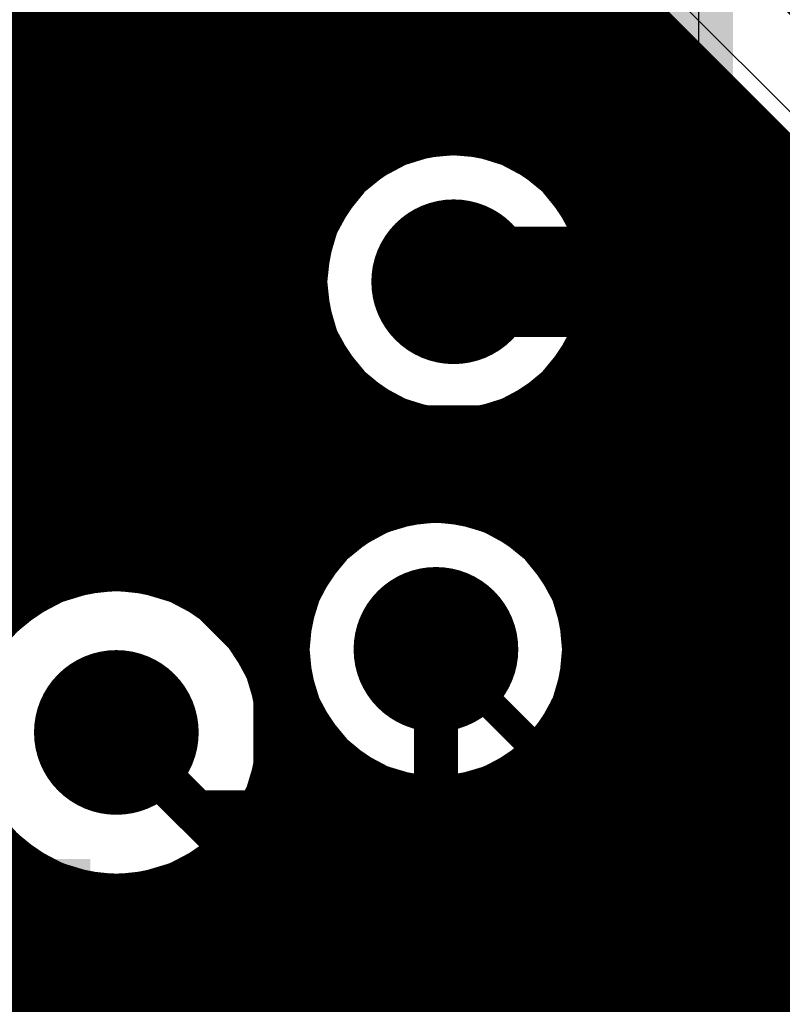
# Model space of a CAD drawing. Header units: millimetres. Extents: x 1.27 to 3.86, y 0.66 to 4.7.
# Tile 206 of 236: x 2.49 to 2.59, y 3.74 to 3.87. Entities that reach past the tile are written whole.
import ezdxf

# ---------------------------------------------------------------- set-up
doc = ezdxf.new("R2010")
doc.units = ezdxf.units.MM
doc.header["$MEASUREMENT"] = 0
for name, color, linetype in [('BottomLayer', 5, 'Continuous'), ('MidLayer1', 16, 'Continuous'), ('MidLayer2', 76, 'Continuous'), ('MidLayer3', 90, 'Continuous'), ('MidLayer4', 156, 'Continuous'), ('MidLayer5', 130, 'Continuous'), ('MidLayer6', 216, 'Continuous'), ('MultiLayer', 9, 'Continuous'), ('TopLayer', 1, 'Continuous'), ('ViaHoleLayer', 16, 'Continuous')]:
    doc.layers.add(name, color=color, linetype=linetype)

# ---------------------------------------------------------------- blocks, each defined once
blk = doc.blocks.new('1210_280_B_35')
at = {"layer": 'BottomLayer'}
for points in [[(-0.08661, -0.04331), (-0.04331, -0.04331), (-0.08661, 0.04331), (-0.04331, 0.04331)], [(0.04331, -0.04331), (0.08661, -0.04331), (0.04331, 0.04331), (0.08661, 0.04331)]]:
    blk.add_solid(points, dxfattribs=at)
blk = doc.blocks.new('0402_279')
at = {"layer": 'TopLayer'}
for points in [[(-0.00787, -0.01181), (-0.00787, 0.01181), (-0.03937, -0.01181), (-0.03937, 0.01181)], [(0.03937, -0.01181), (0.03937, 0.01181), (0.00787, -0.01181), (0.00787, 0.01181)]]:
    blk.add_solid(points, dxfattribs=at)
blk = doc.blocks.new('0402_280')
at = {"layer": 'TopLayer'}
for points in [[(-0.00787, -0.01181), (-0.00787, 0.01181), (-0.03937, -0.01181), (-0.03937, 0.01181)], [(0.03937, -0.01181), (0.03937, 0.01181), (0.00787, -0.01181), (0.00787, 0.01181)]]:
    blk.add_solid(points, dxfattribs=at)
blk = doc.blocks.new('0201_B_345')
at = {"layer": 'BottomLayer'}
for points in [[(-0.02205, 0.00827), (-0.02205, -0.00827), (-0.00394, 0.00827), (-0.00394, -0.00827)], [(0.00394, 0.00827), (0.00394, -0.00827), (0.02205, 0.00827), (0.02205, -0.00827)]]:
    blk.add_solid(points, dxfattribs=at)
blk = doc.blocks.new('0201_B_346')
at = {"layer": 'BottomLayer'}
for points in [[(-0.02205, 0.00827), (-0.02205, -0.00827), (-0.00394, 0.00827), (-0.00394, -0.00827)], [(0.00394, 0.00827), (0.00394, -0.00827), (0.02205, 0.00827), (0.02205, -0.00827)]]:
    blk.add_solid(points, dxfattribs=at)
blk = doc.blocks.new('0402L_B_347')
at = {"layer": 'BottomLayer'}
for points in [[(-0.0315, 0.00984), (-0.0315, -0.00984), (-0.00787, 0.00984), (-0.00787, -0.00984)], [(0.00787, 0.00984), (0.00787, -0.00984), (0.0315, 0.00984), (0.0315, -0.00984)]]:
    blk.add_solid(points, dxfattribs=at)

msp = doc.modelspace()

# ---------------------------------------------------------------- linework, layer by layer
at = {"layer": 'BottomLayer'}
for p, q in [((2.52207, 3.86941), (2.52207, 4.00638)), ((2.50114, 3.93914), (2.50114, 3.85495)), ((2.53628, 3.8552), (2.52207, 3.86941)), ((2.55, 3.85654), (2.54329, 3.8552)), ((2.55671, 3.8552), (2.55, 3.85654)), ((2.50114, 3.85495), (2.48658, 3.84039)), ((2.54329, 3.8552), (2.53628, 3.8552)), ((2.61183, 3.8552), (2.55671, 3.8552))]:
    msp.add_line(p, q, dxfattribs=at)
for points, const_width in [([(2.5444, 3.839, 1), (2.5556, 3.839, 1)], 0.0112), ([(2.54625, 3.839, 1), (2.55375, 3.839, 1)], 0.0075), ([(2.55577, 3.8192, 1), (2.55877, 3.8192, 1)], 0.003), ([(2.55577, 3.8192, 1), (2.55877, 3.8192, 1)], 0.003), ([(2.5041, 3.8072, 1), (2.5071, 3.8072, 1)], 0.003), ([(2.5041, 3.8072, 1), (2.5071, 3.8072, 1)], 0.003), ([(2.54199, 3.789, 1), (2.55319, 3.789, 1)], 0.0112), ([(2.57924, 3.79573, 1), (2.58224, 3.79573, 1)], 0.003), ([(2.57924, 3.79573, 1), (2.58224, 3.79573, 1)], 0.003), ([(2.52424, 3.78706, 1), (2.52724, 3.78706, 1)], 0.003), ([(2.52424, 3.78706, 1), (2.52724, 3.78706, 1)], 0.003), ([(2.49852, 3.7777, 1), (2.50972, 3.7777, 1)], 0.0112), ([(2.48824, 3.74868, 1), (2.49324, 3.74868, 1)], 0.005), ([(2.52424, 3.74199, 1), (2.52724, 3.74199, 1)], 0.003), ([(2.57924, 3.74199, 1), (2.58224, 3.74199, 1)], 0.003)]:
    msp.add_lwpolyline(points, format="xyb", close=True, dxfattribs=dict(at, const_width=const_width))
for points, const_width in [([(2.55, 3.839), (2.61552, 3.839)], 0.015), ([(2.43191, 3.8192), (2.55727, 3.8192)], 0.006), ([(2.55727, 3.8192), (2.58074, 3.79573)], 0.006), ([(2.42694, 3.8072), (2.5056, 3.8072)], 0.006), ([(2.5056, 3.8072), (2.52574, 3.78706)], 0.006), ([(2.58074, 3.74199), (2.58074, 3.79573)], 0.006), ([(2.52574, 3.74199), (2.52574, 3.78706)], 0.006), ([(2.45109, 3.74868), (2.49074, 3.74868)], 0.01)]:
    msp.add_lwpolyline(points, dxfattribs=dict(at, const_width=const_width))
at = {"layer": 'MidLayer1'}
msp.add_line((2.48, 3.9644), (2.64828, 3.79612), dxfattribs=at)
at = {"layer": 'MidLayer1', "const_width": 0.008}
for points in [[(2.50163, 3.97501), (2.66913, 3.80751)], [(2.48, 3.9644), (2.64828, 3.79612)], [(2.49, 3.79611), (2.49, 3.9544)], [(2.495, 3.79903), (2.495, 3.9494)], [(2.5, 3.80053), (2.5, 3.9444)], [(2.505, 3.80088), (2.505, 3.9394)], [(2.51, 3.80014), (2.51, 3.9344)], [(2.515, 3.79819), (2.515, 3.9294)], [(2.52, 3.79461), (2.52, 3.9244)], [(2.525, 3.7878), (2.525, 3.9194)], [(2.53, 3.84603), (2.53, 3.9144)], [(2.535, 3.85398), (2.535, 3.9094)], [(2.54, 3.85769), (2.54, 3.9044)], [(2.545, 3.8596), (2.545, 3.8994)], [(2.55, 3.8602), (2.55, 3.8944)], [(2.555, 3.8596), (2.555, 3.8894)], [(2.56, 3.85769), (2.56, 3.8844)], [(2.565, 3.85398), (2.565, 3.8794)], [(1.727, 3.875), (2.5694, 3.875)], [(2.57, 3.84603), (2.57, 3.8744)], [(1.727, 3.87), (2.5744, 3.87)], [(2.575, 3.68789), (2.575, 3.8694)], [(1.727, 3.865), (2.5794, 3.865)], [(2.58, 3.69406), (2.58, 3.8644)], [(1.727, 3.86), (2.54711, 3.86)], [(2.55289, 3.86), (2.5844, 3.86)], [(2.585, 3.6972), (2.585, 3.8594)], [(1.727, 3.855), (2.53609, 3.855)], [(2.56391, 3.855), (2.5894, 3.855)], [(2.59, 3.69874), (2.59, 3.8544)], [(1.727, 3.85), (2.53188, 3.85)], [(2.56812, 3.85), (2.5944, 3.85)], [(2.595, 3.69902), (2.595, 3.8494)], [(1.727, 3.845), (2.52967, 3.845)], [(2.57033, 3.845), (2.5994, 3.845)], [(1.727, 3.84), (2.52882, 3.84)], [(2.57118, 3.84), (2.6044, 3.84)], [(1.727, 3.835), (2.52918, 3.835)], [(2.57082, 3.835), (2.6094, 3.835)], [(2.53, 3.80083), (2.53, 3.83196)], [(2.57, 3.70775), (2.57, 3.83197)], [(1.727, 3.83), (2.5308, 3.83)], [(2.56919, 3.83), (2.6144, 3.83)], [(1.727, 3.825), (2.53408, 3.825)], [(2.56592, 3.825), (2.6194, 3.825)], [(2.535, 3.80606), (2.535, 3.82402)], [(2.565, 3.80109), (2.565, 3.82402)], [(2.37144, 3.82), (2.54059, 3.82)], [(2.54, 3.80879), (2.54, 3.8203)], [(2.55941, 3.82), (2.6244, 3.82)], [(2.56, 3.80619), (2.56, 3.82031)], [(2.545, 3.81004), (2.545, 3.8184)], [(2.555, 3.80886), (2.555, 3.8184)], [(2.55, 3.81006), (2.55, 3.8178)], [(2.37746, 3.815), (2.6294, 3.815)], [(2.38074, 3.81), (2.5447, 3.81)], [(2.55048, 3.81), (2.6344, 3.81)], [(2.38248, 3.805), (2.53368, 3.805)], [(2.5615, 3.805), (2.6394, 3.805)], [(2.38305, 3.8), (2.49773, 3.8)], [(2.51051, 3.8), (2.52947, 3.8)], [(2.56571, 3.8), (2.6444, 3.8)], [(2.38253, 3.795), (2.48866, 3.795)], [(2.51957, 3.795), (2.52726, 3.795)], [(2.56792, 3.795), (2.64828, 3.795)], [(2.56877, 3.79), (2.64828, 3.79)], [(2.56841, 3.785), (2.64828, 3.785)], [(2.56679, 3.78), (2.64828, 3.78)], [(2.53, 3.7019), (2.53, 3.77716)], [(2.565, 3.71435), (2.565, 3.7769)], [(2.52716, 3.775), (2.53167, 3.775)], [(2.56351, 3.775), (2.64828, 3.775)], [(2.535, 3.71249), (2.535, 3.77194)], [(2.56, 3.71766), (2.56, 3.77181)], [(2.526, 3.77), (2.53818, 3.77)], [(2.557, 3.77), (2.64828, 3.77)], [(2.54, 3.71667), (2.54, 3.7692)], [(2.555, 3.7193), (2.555, 3.76914)], [(2.525, 3.42276), (2.525, 3.76759)], [(2.545, 3.71885), (2.545, 3.76796)], [(2.55, 3.71968), (2.55, 3.76794)], [(2.52353, 3.765), (2.64828, 3.765)], [(2.52, 3.41597), (2.52, 3.76079)], [(2.41721, 3.76), (2.48911, 3.76)], [(2.49, 3.29942), (2.49, 3.75929)], [(2.51912, 3.76), (2.64828, 3.76)], [(2.515, 3.23528), (2.515, 3.75721)], [(2.495, 3.29141), (2.495, 3.75636)], [(2.51, 3.23486), (2.51, 3.75526)], [(2.41557, 3.755), (2.49931, 3.755)], [(2.5, 3.23026), (2.5, 3.75487)], [(2.505, 3.23329), (2.505, 3.75451)], [(2.50892, 3.755), (2.64828, 3.755)], [(2.43603, 3.75), (2.64828, 3.75)], [(2.44534, 3.745), (2.64828, 3.745)], [(2.44961, 3.74), (2.64828, 3.74)]]:
    msp.add_lwpolyline(points, dxfattribs=at)
at = {"layer": 'MidLayer1'}
for points, const_width in [([(2.5674, 3.875, 1), (2.5714, 3.875, 1)], 0.004), ([(2.568, 3.8744, 1), (2.572, 3.8744, 1)], 0.004), ([(2.5724, 3.87, 1), (2.5764, 3.87, 1)], 0.004), ([(2.573, 3.8694, 1), (2.577, 3.8694, 1)], 0.004), ([(2.5774, 3.865, 1), (2.5814, 3.865, 1)], 0.004), ([(2.578, 3.8644, 1), (2.582, 3.8644, 1)], 0.004), ([(2.5712, 3.839, 1), (2.5288, 3.839, 1)], 0.008), ([(2.543, 3.8596, 1), (2.547, 3.8596, 1)], 0.004), ([(2.54511, 3.86, 1), (2.54911, 3.86, 1)], 0.004), ([(2.548, 3.8602, 1), (2.552, 3.8602, 1)], 0.004), ([(2.55089, 3.86, 1), (2.55489, 3.86, 1)], 0.004), ([(2.553, 3.8596, 1), (2.557, 3.8596, 1)], 0.004), ([(2.5824, 3.86, 1), (2.5864, 3.86, 1)], 0.004), ([(2.583, 3.8594, 1), (2.587, 3.8594, 1)], 0.004), ([(2.538, 3.85769, 1), (2.542, 3.85769, 1)], 0.004), ([(2.558, 3.85769, 1), (2.562, 3.85769, 1)], 0.004), ([(2.53409, 3.855, 1), (2.53809, 3.855, 1)], 0.004), ([(2.56191, 3.855, 1), (2.56591, 3.855, 1)], 0.004), ([(2.5874, 3.855, 1), (2.5914, 3.855, 1)], 0.004), ([(2.588, 3.8544, 1), (2.592, 3.8544, 1)], 0.004), ([(2.533, 3.85398, 1), (2.537, 3.85398, 1)], 0.004), ([(2.563, 3.85398, 1), (2.567, 3.85398, 1)], 0.004), ([(2.52988, 3.85, 1), (2.53388, 3.85, 1)], 0.004), ([(2.56612, 3.85, 1), (2.57012, 3.85, 1)], 0.004), ([(2.5924, 3.85, 1), (2.5964, 3.85, 1)], 0.004), ([(2.593, 3.8494, 1), (2.597, 3.8494, 1)], 0.004), ([(2.52767, 3.845, 1), (2.53167, 3.845, 1)], 0.004), ([(2.528, 3.84603, 1), (2.532, 3.84603, 1)], 0.004), ([(2.5444, 3.839, 1), (2.5556, 3.839, 1)], 0.0112), ([(2.568, 3.84603, 1), (2.572, 3.84603, 1)], 0.004), ([(2.56833, 3.845, 1), (2.57233, 3.845, 1)], 0.004), ([(2.52682, 3.84, 1), (2.53082, 3.84, 1)], 0.004), ([(2.56918, 3.84, 1), (2.57318, 3.84, 1)], 0.004), ([(2.5268, 3.839, 1), (2.5308, 3.839, 1)], 0.004), ([(2.5692, 3.839, 1), (2.5732, 3.839, 1)], 0.004), ([(2.52718, 3.835, 1), (2.53118, 3.835, 1)], 0.004), ([(2.56882, 3.835, 1), (2.57282, 3.835, 1)], 0.004), ([(2.528, 3.83196, 1), (2.532, 3.83196, 1)], 0.004), ([(2.568, 3.83197, 1), (2.572, 3.83197, 1)], 0.004), ([(2.5288, 3.83, 1), (2.5328, 3.83, 1)], 0.004), ([(2.56719, 3.83, 1), (2.57119, 3.83, 1)], 0.004), ([(2.53208, 3.825, 1), (2.53608, 3.825, 1)], 0.004), ([(2.56392, 3.825, 1), (2.56792, 3.825, 1)], 0.004), ([(2.533, 3.82402, 1), (2.537, 3.82402, 1)], 0.004), ([(2.563, 3.82402, 1), (2.567, 3.82402, 1)], 0.004), ([(2.538, 3.8203, 1), (2.542, 3.8203, 1)], 0.004), ([(2.53859, 3.82, 1), (2.54259, 3.82, 1)], 0.004), ([(2.55741, 3.82, 1), (2.56141, 3.82, 1)], 0.004), ([(2.558, 3.82031, 1), (2.562, 3.82031, 1)], 0.004), ([(2.543, 3.8184, 1), (2.547, 3.8184, 1)], 0.004), ([(2.553, 3.8184, 1), (2.557, 3.8184, 1)], 0.004), ([(2.548, 3.8178, 1), (2.552, 3.8178, 1)], 0.004), ([(2.56879, 3.789, 1), (2.52639, 3.789, 1)], 0.008), ([(2.548, 3.81006, 1), (2.552, 3.81006, 1)], 0.004), ([(2.538, 3.80879, 1), (2.542, 3.80879, 1)], 0.004), ([(2.5427, 3.81, 1), (2.5467, 3.81, 1)], 0.004), ([(2.543, 3.81004, 1), (2.547, 3.81004, 1)], 0.004), ([(2.54848, 3.81, 1), (2.55248, 3.81, 1)], 0.004), ([(2.553, 3.80886, 1), (2.557, 3.80886, 1)], 0.004), ([(2.533, 3.80606, 1), (2.537, 3.80606, 1)], 0.004), ([(2.558, 3.80619, 1), (2.562, 3.80619, 1)], 0.004), ([(2.53168, 3.805, 1), (2.53568, 3.805, 1)], 0.004), ([(2.5595, 3.805, 1), (2.5635, 3.805, 1)], 0.004), ([(2.52732, 3.7777, 1), (2.48092, 3.7777, 1)], 0.008), ([(2.503, 3.80088, 1), (2.507, 3.80088, 1)], 0.004), ([(2.528, 3.80083, 1), (2.532, 3.80083, 1)], 0.004), ([(2.563, 3.80109, 1), (2.567, 3.80109, 1)], 0.004), ([(2.49573, 3.8, 1), (2.49973, 3.8, 1)], 0.004), ([(2.498, 3.80053, 1), (2.502, 3.80053, 1)], 0.004), ([(2.508, 3.80014, 1), (2.512, 3.80014, 1)], 0.004), ([(2.50851, 3.8, 1), (2.51251, 3.8, 1)], 0.004), ([(2.52747, 3.8, 1), (2.53147, 3.8, 1)], 0.004), ([(2.56371, 3.8, 1), (2.56771, 3.8, 1)], 0.004), ([(2.493, 3.79903, 1), (2.497, 3.79903, 1)], 0.004), ([(2.513, 3.79819, 1), (2.517, 3.79819, 1)], 0.004), ([(2.488, 3.79611, 1), (2.492, 3.79611, 1)], 0.004), ([(2.54199, 3.789, 1), (2.55319, 3.789, 1)], 0.0112), ([(2.48666, 3.795, 1), (2.49066, 3.795, 1)], 0.004), ([(2.51757, 3.795, 1), (2.52157, 3.795, 1)], 0.004), ([(2.518, 3.79461, 1), (2.522, 3.79461, 1)], 0.004), ([(2.52526, 3.795, 1), (2.52926, 3.795, 1)], 0.004), ([(2.56592, 3.795, 1), (2.56992, 3.795, 1)], 0.004), ([(2.56677, 3.79, 1), (2.57077, 3.79, 1)], 0.004), ([(2.52439, 3.789, 1), (2.52839, 3.789, 1)], 0.004), ([(2.56679, 3.789, 1), (2.57079, 3.789, 1)], 0.004), ([(2.523, 3.7878, 1), (2.527, 3.7878, 1)], 0.004), ([(2.49852, 3.7777, 1), (2.50972, 3.7777, 1)], 0.0112), ([(2.56641, 3.785, 1), (2.57041, 3.785, 1)], 0.004), ([(2.56479, 3.78, 1), (2.56879, 3.78, 1)], 0.004), ([(2.52532, 3.7777, 1), (2.52932, 3.7777, 1)], 0.004), ([(2.528, 3.77716, 1), (2.532, 3.77716, 1)], 0.004), ([(2.563, 3.7769, 1), (2.567, 3.7769, 1)], 0.004), ([(2.52516, 3.775, 1), (2.52916, 3.775, 1)], 0.004), ([(2.52967, 3.775, 1), (2.53367, 3.775, 1)], 0.004), ([(2.56151, 3.775, 1), (2.56551, 3.775, 1)], 0.004), ([(2.533, 3.77194, 1), (2.537, 3.77194, 1)], 0.004), ([(2.558, 3.77181, 1), (2.562, 3.77181, 1)], 0.004), ([(2.524, 3.77, 1), (2.528, 3.77, 1)], 0.004), ([(2.53618, 3.77, 1), (2.54018, 3.77, 1)], 0.004), ([(2.555, 3.77, 1), (2.559, 3.77, 1)], 0.004), ([(2.538, 3.7692, 1), (2.542, 3.7692, 1)], 0.004), ([(2.553, 3.76914, 1), (2.557, 3.76914, 1)], 0.004), ([(2.523, 3.76759, 1), (2.527, 3.76759, 1)], 0.004), ([(2.543, 3.76796, 1), (2.547, 3.76796, 1)], 0.004), ([(2.548, 3.76794, 1), (2.552, 3.76794, 1)], 0.004), ([(2.52153, 3.765, 1), (2.52553, 3.765, 1)], 0.004), ([(2.518, 3.76079, 1), (2.522, 3.76079, 1)], 0.004), ([(2.48712, 3.76, 1), (2.49112, 3.76, 1)], 0.004), ([(2.488, 3.75929, 1), (2.492, 3.75929, 1)], 0.004), ([(2.51712, 3.76, 1), (2.52112, 3.76, 1)], 0.004), ([(2.513, 3.75721, 1), (2.517, 3.75721, 1)], 0.004), ([(2.493, 3.75636, 1), (2.497, 3.75636, 1)], 0.004), ([(2.508, 3.75526, 1), (2.512, 3.75526, 1)], 0.004), ([(2.49731, 3.755, 1), (2.50131, 3.755, 1)], 0.004), ([(2.498, 3.75487, 1), (2.502, 3.75487, 1)], 0.004), ([(2.503, 3.75451, 1), (2.507, 3.75451, 1)], 0.004), ([(2.50692, 3.755, 1), (2.51092, 3.755, 1)], 0.004)]:
    msp.add_lwpolyline(points, format="xyb", close=True, dxfattribs=dict(at, const_width=const_width))
at = {"layer": 'MidLayer2'}
for p, q in [((2.44187, 4.016), (2.66876, 3.78912)), ((2.54663, 3.85595), (2.54339, 3.85497)), ((2.55, 3.85628), (2.54663, 3.85595)), ((2.55337, 3.85595), (2.55, 3.85628)), ((2.55661, 3.85497), (2.55337, 3.85595)), ((2.54339, 3.85497), (2.5404, 3.85337)), ((2.5596, 3.85337), (2.55661, 3.85497)), ((2.5404, 3.85337), (2.53778, 3.85122)), ((2.56222, 3.85122), (2.5596, 3.85337)), ((2.53778, 3.85122), (2.53563, 3.8486)), ((2.56437, 3.8486), (2.56222, 3.85122)), ((2.53563, 3.8486), (2.53403, 3.84561)), ((2.56597, 3.84561), (2.56437, 3.8486)), ((2.53403, 3.84561), (2.53305, 3.84237)), ((2.56695, 3.84237), (2.56597, 3.84561)), ((2.53305, 3.84237), (2.53272, 3.839)), ((2.56728, 3.839), (2.56695, 3.84237)), ((2.53272, 3.839), (2.53305, 3.83563)), ((2.56695, 3.83563), (2.56728, 3.839)), ((2.53305, 3.83563), (2.53403, 3.83238)), ((2.56597, 3.83238), (2.56695, 3.83563)), ((2.53403, 3.83238), (2.53563, 3.8294)), ((2.56437, 3.8294), (2.56597, 3.83238)), ((2.53563, 3.8294), (2.53778, 3.82678)), ((2.56222, 3.82678), (2.56437, 3.8294)), ((2.53778, 3.82678), (2.5404, 3.82463)), ((2.5596, 3.82463), (2.56222, 3.82678)), ((2.5404, 3.82463), (2.54339, 3.82303)), ((2.55661, 3.82303), (2.5596, 3.82463)), ((2.54339, 3.82303), (2.54663, 3.82205)), ((2.55337, 3.82205), (2.55661, 3.82303)), ((2.54663, 3.82205), (2.55, 3.82172)), ((2.55, 3.82172), (2.55337, 3.82205)), ((2.54759, 3.80628), (2.54422, 3.80595)), ((2.55096, 3.80595), (2.54759, 3.80628)), ((2.54098, 3.80497), (2.53799, 3.80337)), ((2.54422, 3.80595), (2.54098, 3.80497)), ((2.5542, 3.80497), (2.55096, 3.80595)), ((2.55719, 3.80337), (2.5542, 3.80497)), ((2.53799, 3.80337), (2.53537, 3.80122)), ((2.55981, 3.80122), (2.55719, 3.80337)), ((2.53537, 3.80122), (2.53322, 3.7986)), ((2.56196, 3.7986), (2.55981, 3.80122)), ((2.53322, 3.7986), (2.53162, 3.79561)), ((2.56356, 3.79561), (2.56196, 3.7986)), ((2.50412, 3.79699), (2.50035, 3.79662)), ((2.50788, 3.79662), (2.50412, 3.79699)), ((2.49673, 3.79552), (2.4934, 3.79374)), ((2.50035, 3.79662), (2.49673, 3.79552)), ((2.5115, 3.79552), (2.50788, 3.79662)), ((2.51484, 3.79374), (2.5115, 3.79552)), ((2.53162, 3.79561), (2.53064, 3.79237)), ((2.56454, 3.79237), (2.56356, 3.79561)), ((2.4934, 3.79374), (2.49047, 3.79134)), ((2.51776, 3.79134), (2.51484, 3.79374)), ((2.52016, 3.78842), (2.51776, 3.79134)), ((2.53064, 3.79237), (2.53031, 3.789)), ((2.56487, 3.789), (2.56454, 3.79237)), ((2.53031, 3.789), (2.53064, 3.78563)), ((2.56454, 3.78563), (2.56487, 3.789)), ((2.52194, 3.78508), (2.52016, 3.78842)), ((2.52304, 3.78146), (2.52194, 3.78508)), ((2.53064, 3.78563), (2.53162, 3.78238)), ((2.56356, 3.78238), (2.56454, 3.78563)), ((2.53162, 3.78238), (2.53322, 3.7794)), ((2.56196, 3.7794), (2.56356, 3.78238)), ((2.52341, 3.7777), (2.52304, 3.78146)), ((2.53322, 3.7794), (2.53537, 3.77678)), ((2.55981, 3.77678), (2.56196, 3.7794)), ((2.52304, 3.77393), (2.52341, 3.7777)), ((2.53537, 3.77678), (2.53799, 3.77463)), ((2.55719, 3.77463), (2.55981, 3.77678)), ((2.52194, 3.77031), (2.52304, 3.77393)), ((2.53799, 3.77463), (2.54098, 3.77303)), ((2.5542, 3.77303), (2.55719, 3.77463)), ((2.54098, 3.77303), (2.54422, 3.77205)), ((2.55096, 3.77205), (2.5542, 3.77303)), ((2.54422, 3.77205), (2.54759, 3.77171)), ((2.54759, 3.77171), (2.55096, 3.77205)), ((2.52016, 3.76698), (2.52194, 3.77031)), ((2.51776, 3.76405), (2.52016, 3.76698)), ((2.49047, 3.76405), (2.4934, 3.76166)), ((2.51484, 3.76166), (2.51776, 3.76405)), ((2.4934, 3.76166), (2.49673, 3.75987)), ((2.5115, 3.75987), (2.51484, 3.76166)), ((2.49673, 3.75987), (2.50035, 3.75877)), ((2.50788, 3.75877), (2.5115, 3.75987)), ((2.50035, 3.75877), (2.50412, 3.7584)), ((2.50412, 3.7584), (2.50788, 3.75877))]:
    msp.add_line(p, q, dxfattribs=at)
at = {"layer": 'MidLayer2', "const_width": 0.0112}
for points in [[(2.5444, 3.839, 1), (2.5556, 3.839, 1)], [(2.54199, 3.789, 1), (2.55319, 3.789, 1)], [(2.49852, 3.7777, 1), (2.50972, 3.7777, 1)]]:
    msp.add_lwpolyline(points, format="xyb", close=True, dxfattribs=at)
at = {"layer": 'MidLayer3'}
for p, q in [((2.58328, 4.2528), (2.58328, 3.78435)), ((2.54759, 3.80628), (2.54422, 3.80595)), ((2.55096, 3.80595), (2.54759, 3.80628)), ((2.54098, 3.80497), (2.53799, 3.80337)), ((2.54422, 3.80595), (2.54098, 3.80497)), ((2.5542, 3.80497), (2.55096, 3.80595)), ((2.55719, 3.80337), (2.5542, 3.80497)), ((2.53799, 3.80337), (2.53537, 3.80122)), ((2.55981, 3.80122), (2.55719, 3.80337)), ((2.53537, 3.80122), (2.53322, 3.7986)), ((2.56196, 3.7986), (2.55981, 3.80122)), ((2.53322, 3.7986), (2.53162, 3.79561)), ((2.56356, 3.79561), (2.56196, 3.7986)), ((2.50412, 3.79699), (2.50035, 3.79662)), ((2.50788, 3.79662), (2.50412, 3.79699)), ((2.49673, 3.79552), (2.4934, 3.79374)), ((2.50035, 3.79662), (2.49673, 3.79552)), ((2.5115, 3.79552), (2.50788, 3.79662)), ((2.51484, 3.79374), (2.5115, 3.79552)), ((2.53162, 3.79561), (2.53064, 3.79237)), ((2.56454, 3.79237), (2.56356, 3.79561)), ((2.4934, 3.79374), (2.49047, 3.79134)), ((2.51776, 3.79134), (2.51484, 3.79374)), ((2.52016, 3.78842), (2.51776, 3.79134)), ((2.53064, 3.79237), (2.53031, 3.789)), ((2.56487, 3.789), (2.56454, 3.79237)), ((2.53031, 3.789), (2.53064, 3.78563)), ((2.56454, 3.78563), (2.56487, 3.789)), ((2.52194, 3.78508), (2.52016, 3.78842)), ((2.52304, 3.78146), (2.52194, 3.78508)), ((2.53064, 3.78563), (2.53162, 3.78238)), ((2.56356, 3.78238), (2.56454, 3.78563)), ((2.58328, 3.78435), (2.57686, 3.77793)), ((2.53186, 3.78193), (2.52947, 3.77793)), ((2.53162, 3.78238), (2.53186, 3.78193)), ((2.56331, 3.78193), (2.56356, 3.78238)), ((2.56571, 3.77793), (2.56331, 3.78193)), ((2.52339, 3.77793), (2.52304, 3.78146)), ((2.52947, 3.77793), (2.52339, 3.77793)), ((2.57686, 3.77793), (2.56571, 3.77793)), ((2.49047, 3.76405), (2.4934, 3.76166)), ((2.4934, 3.76166), (2.49673, 3.75987)), ((2.49673, 3.75987), (2.50035, 3.75877)), ((2.50035, 3.75877), (2.50412, 3.7584)), ((2.50412, 3.7584), (2.50747, 3.75873)), ((2.50747, 3.75873), (2.50943, 3.75723)), ((2.50943, 3.75723), (2.51211, 3.75612)), ((2.51211, 3.75612), (2.51498, 3.75574)), ((2.51498, 3.75574), (2.58145, 3.75574)), ((2.58145, 3.75574), (2.58328, 3.75414)), ((2.58328, 3.75414), (2.58328, 3.73827))]:
    msp.add_line(p, q, dxfattribs=at)
for points, const_width in [([(2.5444, 3.839, 1), (2.5556, 3.839, 1)], 0.0112), ([(2.54199, 3.789, 1), (2.55319, 3.789, 1)], 0.0112), ([(2.49852, 3.7777, 1), (2.50972, 3.7777, 1)], 0.0112), ([(2.50262, 3.7777, 1), (2.50562, 3.7777, 1)], 0.003), ([(2.51348, 3.76683, 1), (2.51648, 3.76683, 1)], 0.003), ([(2.51348, 3.76683, 1), (2.51648, 3.76683, 1)], 0.003), ([(2.57995, 3.76683, 1), (2.58295, 3.76683, 1)], 0.003), ([(2.57995, 3.76683, 1), (2.58295, 3.76683, 1)], 0.003)]:
    msp.add_lwpolyline(points, format="xyb", close=True, dxfattribs=dict(at, const_width=const_width))
at = {"layer": 'MidLayer3', "const_width": 0.006}
for points in [[(2.58145, 3.76683), (2.64379, 3.82918)], [(2.50412, 3.7777), (2.51498, 3.76683)], [(2.51498, 3.76683), (2.58145, 3.76683)]]:
    msp.add_lwpolyline(points, dxfattribs=at)
at = {"layer": 'MidLayer4'}
for p, q in [((2.55, 3.85654), (2.54329, 3.8552)), ((2.55671, 3.8552), (2.55, 3.85654)), ((2.54329, 3.8552), (2.5376, 3.8514)), ((2.5624, 3.8514), (2.55671, 3.8552)), ((2.5376, 3.8514), (2.5338, 3.84571)), ((2.5662, 3.84571), (2.5624, 3.8514)), ((2.5338, 3.84571), (2.53246, 3.839)), ((2.56754, 3.839), (2.5662, 3.84571)), ((2.53246, 3.839), (2.5338, 3.83229)), ((2.5662, 3.83229), (2.56754, 3.839)), ((2.5338, 3.83229), (2.5376, 3.8266)), ((2.5624, 3.8266), (2.5662, 3.83229)), ((2.5376, 3.8266), (2.54329, 3.8228)), ((2.55671, 3.8228), (2.5624, 3.8266)), ((2.54329, 3.8228), (2.55, 3.82146)), ((2.55, 3.82146), (2.55671, 3.8228)), ((2.54759, 3.80654), (2.54088, 3.8052)), ((2.5543, 3.8052), (2.54759, 3.80654)), ((2.54088, 3.8052), (2.53519, 3.8014)), ((2.55999, 3.8014), (2.5543, 3.8052)), ((2.53519, 3.8014), (2.53139, 3.79571)), ((2.56379, 3.79571), (2.55999, 3.8014)), ((2.50412, 3.79727), (2.49663, 3.79578)), ((2.51161, 3.79578), (2.50412, 3.79727)), ((2.49663, 3.79578), (2.49027, 3.79154)), ((2.51796, 3.79154), (2.51161, 3.79578)), ((2.53139, 3.79571), (2.53005, 3.789)), ((2.56513, 3.789), (2.56379, 3.79571)), ((2.5222, 3.78519), (2.51796, 3.79154)), ((2.53005, 3.789), (2.53139, 3.78229)), ((2.56379, 3.78229), (2.56513, 3.789)), ((2.52369, 3.7777), (2.5222, 3.78519)), ((2.53139, 3.78229), (2.53519, 3.7766)), ((2.55999, 3.7766), (2.56379, 3.78229)), ((2.5222, 3.77021), (2.52369, 3.7777)), ((2.53519, 3.7766), (2.54088, 3.7728)), ((2.5543, 3.7728), (2.55999, 3.7766)), ((2.54088, 3.7728), (2.54759, 3.77146)), ((2.54759, 3.77146), (2.5543, 3.7728)), ((2.51796, 3.76385), (2.5222, 3.77021)), ((2.49027, 3.76385), (2.49663, 3.75961)), ((2.51161, 3.75961), (2.51796, 3.76385)), ((2.49663, 3.75961), (2.50412, 3.75812)), ((2.50412, 3.75812), (2.51161, 3.75961))]:
    msp.add_line(p, q, dxfattribs=at)
at = {"layer": 'MidLayer4', "const_width": 0.0112}
for points in [[(2.5444, 3.839, 1), (2.5556, 3.839, 1)], [(2.54199, 3.789, 1), (2.55319, 3.789, 1)], [(2.49852, 3.7777, 1), (2.50972, 3.7777, 1)]]:
    msp.add_lwpolyline(points, format="xyb", close=True, dxfattribs=at)
at = {"layer": 'MidLayer5'}
for points, const_width in [([(2.5444, 3.839, 1), (2.5556, 3.839, 1)], 0.0112), ([(2.54199, 3.789, 1), (2.55319, 3.789, 1)], 0.0112), ([(2.54609, 3.789, 1), (2.54909, 3.789, 1)], 0.003), ([(2.49852, 3.7777, 1), (2.50972, 3.7777, 1)], 0.0112), ([(2.54609, 3.76353, 1), (2.54909, 3.76353, 1)], 0.003), ([(2.54609, 3.76353, 1), (2.54909, 3.76353, 1)], 0.003)]:
    msp.add_lwpolyline(points, format="xyb", close=True, dxfattribs=dict(at, const_width=const_width))
at = {"layer": 'MidLayer5', "const_width": 0.006}
for points in [[(2.54759, 3.76353), (2.54759, 3.789)], [(2.50737, 3.72331), (2.54759, 3.76353)]]:
    msp.add_lwpolyline(points, dxfattribs=at)
at = {"layer": 'MidLayer6'}
for p, q in [((2.54663, 3.85595), (2.54339, 3.85497)), ((2.55, 3.85628), (2.54663, 3.85595)), ((2.55337, 3.85595), (2.55, 3.85628)), ((2.55661, 3.85497), (2.55337, 3.85595)), ((2.54339, 3.85497), (2.5404, 3.85337)), ((2.5596, 3.85337), (2.55661, 3.85497)), ((2.5404, 3.85337), (2.53778, 3.85122)), ((2.56222, 3.85122), (2.5596, 3.85337)), ((2.53778, 3.85122), (2.53563, 3.8486)), ((2.56437, 3.8486), (2.56222, 3.85122)), ((2.53563, 3.8486), (2.53403, 3.84561)), ((2.56597, 3.84561), (2.56437, 3.8486)), ((2.53403, 3.84561), (2.53305, 3.84237)), ((2.56695, 3.84237), (2.56597, 3.84561)), ((2.53305, 3.84237), (2.53272, 3.839)), ((2.56728, 3.839), (2.56695, 3.84237)), ((2.53272, 3.839), (2.53305, 3.83563)), ((2.56695, 3.83563), (2.56728, 3.839)), ((2.53305, 3.83563), (2.53403, 3.83238)), ((2.56597, 3.83238), (2.56695, 3.83563)), ((2.53403, 3.83238), (2.53563, 3.8294)), ((2.56437, 3.8294), (2.56597, 3.83238)), ((2.41505, 3.82961), (2.50372, 3.74094)), ((2.53563, 3.8294), (2.53778, 3.82678)), ((2.56222, 3.82678), (2.56437, 3.8294)), ((2.53778, 3.82678), (2.5404, 3.82463)), ((2.5596, 3.82463), (2.56222, 3.82678)), ((2.5404, 3.82463), (2.54339, 3.82303)), ((2.55661, 3.82303), (2.5596, 3.82463)), ((2.54339, 3.82303), (2.54663, 3.82205)), ((2.55337, 3.82205), (2.55661, 3.82303)), ((2.54663, 3.82205), (2.55, 3.82172)), ((2.55, 3.82172), (2.55337, 3.82205)), ((2.54759, 3.80628), (2.54422, 3.80595)), ((2.55096, 3.80595), (2.54759, 3.80628)), ((2.54098, 3.80497), (2.53799, 3.80337)), ((2.54422, 3.80595), (2.54098, 3.80497)), ((2.5542, 3.80497), (2.55096, 3.80595)), ((2.55719, 3.80337), (2.5542, 3.80497)), ((2.53799, 3.80337), (2.53537, 3.80122)), ((2.55981, 3.80122), (2.55719, 3.80337)), ((2.53537, 3.80122), (2.53322, 3.7986)), ((2.56196, 3.7986), (2.55981, 3.80122)), ((2.53322, 3.7986), (2.53162, 3.79561)), ((2.56356, 3.79561), (2.56196, 3.7986)), ((2.50412, 3.79699), (2.50035, 3.79662)), ((2.50788, 3.79662), (2.50412, 3.79699)), ((2.49673, 3.79552), (2.4934, 3.79374)), ((2.50035, 3.79662), (2.49673, 3.79552)), ((2.5115, 3.79552), (2.50788, 3.79662)), ((2.51484, 3.79374), (2.5115, 3.79552)), ((2.53162, 3.79561), (2.53064, 3.79237)), ((2.56454, 3.79237), (2.56356, 3.79561)), ((2.4934, 3.79374), (2.49047, 3.79134)), ((2.51776, 3.79134), (2.51484, 3.79374)), ((2.52016, 3.78842), (2.51776, 3.79134)), ((2.53064, 3.79237), (2.53031, 3.789)), ((2.56487, 3.789), (2.56454, 3.79237)), ((2.53031, 3.789), (2.53064, 3.78563)), ((2.56454, 3.78563), (2.56487, 3.789)), ((2.52194, 3.78508), (2.52016, 3.78842)), ((2.52304, 3.78146), (2.52194, 3.78508)), ((2.53064, 3.78563), (2.53162, 3.78238)), ((2.56356, 3.78238), (2.56454, 3.78563)), ((2.53162, 3.78238), (2.53322, 3.7794)), ((2.56196, 3.7794), (2.56356, 3.78238)), ((2.52341, 3.7777), (2.52304, 3.78146)), ((2.53322, 3.7794), (2.53537, 3.77678)), ((2.55981, 3.77678), (2.56196, 3.7794)), ((2.52304, 3.77393), (2.52341, 3.7777)), ((2.53537, 3.77678), (2.53799, 3.77463)), ((2.55719, 3.77463), (2.55981, 3.77678)), ((2.52194, 3.77031), (2.52304, 3.77393)), ((2.53799, 3.77463), (2.54098, 3.77303)), ((2.5542, 3.77303), (2.55719, 3.77463)), ((2.54098, 3.77303), (2.54422, 3.77205)), ((2.55096, 3.77205), (2.5542, 3.77303)), ((2.54422, 3.77205), (2.54759, 3.77171)), ((2.54759, 3.77171), (2.55096, 3.77205)), ((2.52016, 3.76698), (2.52194, 3.77031)), ((2.51776, 3.76405), (2.52016, 3.76698)), ((2.51484, 3.76166), (2.51776, 3.76405)), ((2.5115, 3.75987), (2.51484, 3.76166)), ((2.50788, 3.75877), (2.5115, 3.75987)), ((2.50143, 3.75465), (2.50324, 3.75849)), ((2.50324, 3.75849), (2.50412, 3.7584)), ((2.50412, 3.7584), (2.50788, 3.75877)), ((2.50943, 3.74665), (2.50143, 3.75465)), ((2.51071, 3.74498), (2.50943, 3.74665)), ((2.51152, 3.74303), (2.51071, 3.74498)), ((2.51179, 3.74094), (2.51152, 3.74303)), ((2.50372, 3.74094), (2.50372, 3.64117)), ((2.51179, 3.67712), (2.51179, 3.74094))]:
    msp.add_line(p, q, dxfattribs=at)
at = {"layer": 'MidLayer6', "const_width": 0.0112}
for points in [[(2.5444, 3.839, 1), (2.5556, 3.839, 1)], [(2.54199, 3.789, 1), (2.55319, 3.789, 1)], [(2.49852, 3.7777, 1), (2.50972, 3.7777, 1)]]:
    msp.add_lwpolyline(points, format="xyb", close=True, dxfattribs=at)
at = {"layer": 'MultiLayer', "const_width": 0.0112}
for points in [[(2.5444, 3.839, 1), (2.5556, 3.839, 1)], [(2.54199, 3.789, 1), (2.55319, 3.789, 1)], [(2.49852, 3.7777, 1), (2.50972, 3.7777, 1)]]:
    msp.add_lwpolyline(points, format="xyb", close=True, dxfattribs=at)
at = {"layer": 'TopLayer'}
for points, const_width in [([(2.54387, 3.9083), (2.60274, 3.84943)], 0.00402), ([(2.54259, 3.89237), (2.58974, 3.84522)], 0.006), ([(2.51621, 3.864), (2.55357, 3.864)], 0.006), ([(2.55357, 3.864), (2.57674, 3.84083)], 0.006), ([(2.58974, 3.81618), (2.58974, 3.84522)], 0.006), ([(2.57674, 3.81097), (2.57674, 3.84083)], 0.006), ([(2.51621, 3.819), (2.51641, 3.8188)], 0.006), ([(2.51641, 3.8188), (2.55194, 3.8188)], 0.006), ([(2.55194, 3.8188), (2.56874, 3.802)], 0.006), ([(2.58974, 3.81618), (2.59374, 3.81218)], 0.006), ([(2.59374, 3.81218), (2.60874, 3.79718)], 0.004), ([(2.57674, 3.81097), (2.58274, 3.80497)], 0.006), ([(2.58274, 3.80497), (2.59873, 3.78898)], 0.00402), ([(2.56874, 3.7932), (2.56874, 3.802)], 0.006), ([(2.56874, 3.7932), (2.58724, 3.77471)], 0.006), ([(2.54759, 3.789), (2.56759, 3.769)], 0.004), ([(2.50412, 3.7777), (2.52182, 3.76)], 0.006), ([(2.58724, 3.77471), (2.62743, 3.73452)], 0.004), ([(2.56759, 3.769), (2.58022, 3.769)], 0.004), ([(2.58022, 3.769), (2.62765, 3.72157)], 0.004), ([(2.52182, 3.76), (2.55759, 3.76)], 0.006), ([(2.55759, 3.76), (2.5779, 3.76)], 0.004), ([(2.5779, 3.76), (2.62933, 3.70857)], 0.004), ([(2.48141, 3.748), (2.56643, 3.748)], 0.006), ([(2.56743, 3.749), (2.57759, 3.749)], 0.004), ([(2.57759, 3.749), (2.63061, 3.69598)], 0.004)]:
    msp.add_lwpolyline(points, dxfattribs=dict(at, const_width=const_width))
for points, const_width in [([(2.51471, 3.864, 1), (2.51771, 3.864, 1)], 0.003), ([(2.55207, 3.864, 1), (2.55507, 3.864, 1)], 0.003), ([(2.55207, 3.864, 1), (2.55507, 3.864, 1)], 0.003), ([(2.5444, 3.839, 1), (2.5556, 3.839, 1)], 0.0112), ([(2.58824, 3.84522, 1), (2.59124, 3.84522, 1)], 0.003), ([(2.58824, 3.84522, 1), (2.59124, 3.84522, 1)], 0.003), ([(2.57524, 3.84083, 1), (2.57824, 3.84083, 1)], 0.003), ([(2.57524, 3.84083, 1), (2.57824, 3.84083, 1)], 0.003), ([(2.51471, 3.819, 1), (2.51771, 3.819, 1)], 0.003), ([(2.51491, 3.8188, 1), (2.51791, 3.8188, 1)], 0.003), ([(2.51491, 3.8188, 1), (2.51791, 3.8188, 1)], 0.003), ([(2.55044, 3.8188, 1), (2.55344, 3.8188, 1)], 0.003), ([(2.55044, 3.8188, 1), (2.55344, 3.8188, 1)], 0.003), ([(2.58824, 3.81618, 1), (2.59124, 3.81618, 1)], 0.003), ([(2.58824, 3.81618, 1), (2.59124, 3.81618, 1)], 0.003), ([(2.59224, 3.81218, 1), (2.59524, 3.81218, 1)], 0.003), ([(2.59274, 3.81218, 1), (2.59474, 3.81218, 1)], 0.002), ([(2.57524, 3.81097, 1), (2.57824, 3.81097, 1)], 0.003), ([(2.57524, 3.81097, 1), (2.57824, 3.81097, 1)], 0.003), ([(2.58124, 3.80497, 1), (2.58424, 3.80497, 1)], 0.003), ([(2.58174, 3.80497, 1), (2.58374, 3.80497, 1)], 0.00201), ([(2.56724, 3.802, 1), (2.57024, 3.802, 1)], 0.003), ([(2.56724, 3.802, 1), (2.57024, 3.802, 1)], 0.003), ([(2.54199, 3.789, 1), (2.55319, 3.789, 1)], 0.0112), ([(2.56724, 3.7932, 1), (2.57024, 3.7932, 1)], 0.003), ([(2.56724, 3.7932, 1), (2.57024, 3.7932, 1)], 0.003), ([(2.54659, 3.789, 1), (2.54859, 3.789, 1)], 0.002), ([(2.49852, 3.7777, 1), (2.50972, 3.7777, 1)], 0.0112), ([(2.50262, 3.7777, 1), (2.50562, 3.7777, 1)], 0.003), ([(2.58574, 3.77471, 1), (2.58874, 3.77471, 1)], 0.003), ([(2.58624, 3.77471, 1), (2.58824, 3.77471, 1)], 0.002), ([(2.56659, 3.769, 1), (2.56859, 3.769, 1)], 0.002), ([(2.56659, 3.769, 1), (2.56859, 3.769, 1)], 0.002), ([(2.57922, 3.769, 1), (2.58122, 3.769, 1)], 0.002), ([(2.57922, 3.769, 1), (2.58122, 3.769, 1)], 0.002), ([(2.52032, 3.76, 1), (2.52332, 3.76, 1)], 0.003), ([(2.52032, 3.76, 1), (2.52332, 3.76, 1)], 0.003), ([(2.55609, 3.76, 1), (2.55909, 3.76, 1)], 0.003), ([(2.55659, 3.76, 1), (2.55859, 3.76, 1)], 0.002), ([(2.5769, 3.76, 1), (2.5789, 3.76, 1)], 0.002), ([(2.5769, 3.76, 1), (2.5789, 3.76, 1)], 0.002), ([(2.56493, 3.748, 1), (2.56793, 3.748, 1)], 0.003), ([(2.56643, 3.749, 1), (2.56843, 3.749, 1)], 0.002), ([(2.57659, 3.749, 1), (2.57859, 3.749, 1)], 0.002), ([(2.57659, 3.749, 1), (2.57859, 3.749, 1)], 0.002)]:
    msp.add_lwpolyline(points, format="xyb", close=True, dxfattribs=dict(at, const_width=const_width))
at = {"layer": 'ViaHoleLayer', "const_width": 0.0061}
for points in [[(2.54695, 3.839, 1), (2.55305, 3.839, 1)], [(2.54454, 3.789, 1), (2.55064, 3.789, 1)], [(2.50107, 3.7777, 1), (2.50717, 3.7777, 1)]]:
    msp.add_lwpolyline(points, format="xyb", close=True, dxfattribs=at)

# ---------------------------------------------------------------- block references
for name, p, rotation in [('1210_280_B_35', (2.50139, 3.89942), 360), ('0402_280', (2.49259, 3.864), 360), ('0402_279', (2.49259, 3.819), 360), ('0402L_B_347', (2.49074, 3.729), 270), ('0201_B_346', (2.52574, 3.729), 90), ('0201_B_345', (2.58074, 3.729), 90)]:
    msp.add_blockref(name, p, dxfattribs=dict(rotation=rotation))

doc.saveas('drawing.dxf')
